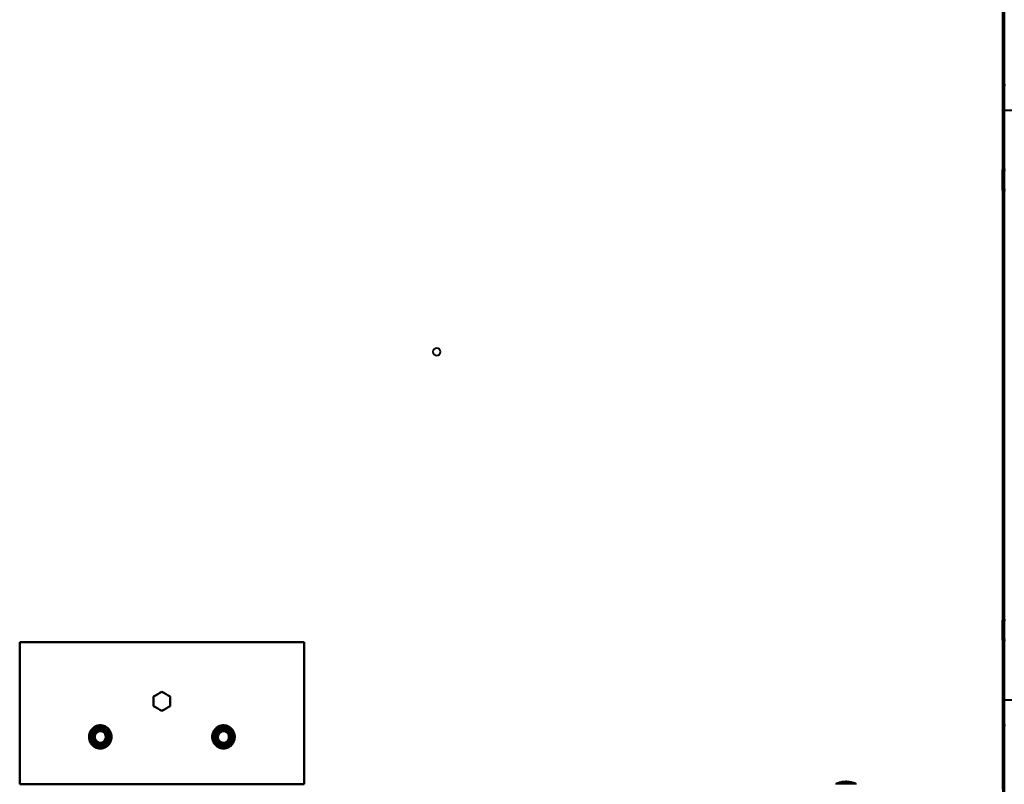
# Model space of a CAD drawing. Header units: millimetres. Extents: x -1352 to 2139, y -120 to 1010.
# Tile 43 of 77: x 82 to 498, y 163 to 486. Entities that reach past the tile are written whole.
import ezdxf

# ---------------------------------------------------------------- set-up
doc = ezdxf.new("R2010")
doc.units = ezdxf.units.MM
doc.layers.add('G-IMPT', color=8, linetype='Continuous', lineweight=40)

# ---------------------------------------------------------------- blocks, each defined once
blk = doc.blocks.new('NEXA 700 CALQUES_dwg-751640-Avant')
at = {"layer": 'G-IMPT'}
for p, q in [((497.53, 129.47), (497.53, 902.27)), ((498.03, 458.37), (497.33, 458.37)), ((497.33, 458.37), (497.33, 323.37)), ((497.33, 323.37), (497.33, 458.37)), ((505.02, 447.75), (497.33, 447.75)), ((497.33, 447.75), (497.33, 323.37)), ((497.33, 199), (497.33, 447.75)), ((497.33, 199), (497.33, 447.75)), ((497.83, 421.62), (496.83, 422.62)), ((497.83, 421.62), (496.83, 422.62)), ((498.03, 422.62), (496.83, 422.62)), ((498.03, 422.62), (496.83, 422.62)), ((496.83, 422.62), (496.83, 414.69)), ((496.83, 422.62), (496.83, 414.69)), ((496.83, 414.69), (496.83, 422.62)), ((496.83, 414.69), (496.83, 422.62)), ((496.83, 422.05), (496.83, 414.12)), ((496.83, 422.05), (496.83, 414.12)), ((496.83, 414.12), (496.83, 422.05)), ((496.83, 414.12), (496.83, 422.05)), ((496.83, 414.12), (497.83, 415.12)), ((496.83, 414.12), (497.83, 415.12)), ((496.83, 414.12), (498.03, 414.12)), ((496.83, 414.12), (498.03, 414.12)), ((497.33, 323.37), (497.33, 199)), ((497.33, 323.37), (497.33, 199)), ((497.33, 323.37), (497.33, 188.37)), ((497.33, 188.37), (497.33, 323.37)), ((497.53, 259.87), (497.53, 261.97)), ((497.53, 261.97), (497.53, 259.87)), ((497.53, 261.47), (497.03, 261.47)), ((497.03, 258.27), (497.03, 261.47)), ((497.03, 258.27), (497.03, 261.47)), ((497.03, 261.47), (497.03, 259.87)), ((497.03, 259.87), (497.03, 258.27)), ((497.03, 259.87), (497.03, 258.27)), ((497.03, 258.27), (497.53, 258.27)), ((497.53, 259.87), (497.53, 261.47)), ((497.53, 261.47), (497.53, 259.87)), ((497.53, 258.27), (497.53, 259.87)), ((497.53, 257.77), (497.53, 259.87)), ((497.53, 259.87), (497.53, 258.27)), ((497.53, 259.87), (497.53, 257.77)), ((497.83, 231.62), (496.83, 232.62)), ((497.83, 231.62), (496.83, 232.62)), ((498.03, 232.62), (496.83, 232.62)), ((498.03, 232.62), (496.83, 232.62)), ((496.83, 232.62), (496.83, 224.69)), ((496.83, 232.62), (496.83, 224.69)), ((496.83, 224.69), (496.83, 232.62)), ((496.83, 224.69), (496.83, 232.62)), ((496.83, 232.05), (496.83, 224.12)), ((496.83, 232.05), (496.83, 224.12)), ((496.83, 224.12), (496.83, 232.05)), ((496.83, 224.12), (496.83, 232.05)), ((496.83, 224.12), (497.83, 225.12)), ((496.83, 224.12), (497.83, 225.12)), ((496.83, 224.12), (498.03, 224.12)), ((496.83, 224.12), (498.03, 224.12)), ((497.33, 199), (505.02, 199)), ((497.33, 188.37), (498.03, 188.37)), ((426.58, 163.65), (426.58, 163.35)), ((426.58, 163.65), (426.58, 163.35)), ((426.58, 163.65), (430.75, 163.65)), ((426.58, 163.65), (430.75, 163.65)), ((430.75, 163.65), (434.91, 163.65)), ((430.75, 163.65), (434.91, 163.65)), ((434.91, 163.35), (434.91, 163.65)), ((434.91, 163.35), (434.91, 163.65))]:
    blk.add_line(p, q, dxfattribs=at)
at = {"layer": 'G-IMPT', "flags": 128}
for points in [[(496.93, 161.37), (496.93, 346.6), (496.93, 531.82), (496.93, 717.05), (496.93, 902.27)], [(496.93, 902.27), (496.93, 717.05), (496.93, 531.82), (496.93, 346.6), (496.93, 161.37)], [(497.03, 129.37), (497.03, 322.62), (497.03, 515.87), (497.03, 709.12), (497.03, 902.37)], [(497.03, 902.37), (497.03, 709.12), (497.03, 515.87), (497.03, 322.62), (497.03, 129.37)], [(497.03, 902.27), (497.03, 709.07), (497.03, 515.87), (497.03, 322.67), (497.03, 129.47)], [(497.03, 129.47), (497.03, 322.67), (497.03, 515.87), (497.03, 709.07), (497.03, 902.27)], [(497.43, 902.77), (497.43, 709.32), (497.43, 515.87), (497.43, 322.42), (497.43, 128.97)], [(497.43, 128.97), (497.43, 322.42), (497.43, 515.87), (497.43, 709.32), (497.43, 902.77)], [(497.43, 128.97), (497.43, 322.42), (497.43, 515.87), (497.43, 709.32), (497.43, 902.77)], [(497.53, 902.77), (497.53, 709.32), (497.53, 515.87), (497.53, 322.42), (497.53, 128.97)], [(497.53, 129.47), (497.53, 322.67), (497.53, 515.87), (497.53, 709.07), (497.53, 902.27)], [(497.53, 902.27), (497.53, 709.07), (497.53, 515.87), (497.53, 322.67), (497.53, 129.47)], [(497.53, 129.47), (497.53, 322.67), (497.53, 515.87), (497.53, 709.07), (497.53, 902.27)], [(497.53, 902.27), (497.53, 709.07), (497.53, 515.87), (497.53, 322.67), (497.53, 129.47)], [(497.53, 129.47), (497.53, 322.67), (497.53, 515.87), (497.53, 709.07), (497.53, 902.27)], [(497.53, 902.27), (497.53, 709.07), (497.53, 515.87), (497.53, 322.67), (497.53, 129.47)], [(202.03, 223.37), (172.03, 223.37), (142.03, 223.37), (112.03, 223.37), (82.03, 223.37)], [(82.03, 223.37), (82.03, 208.37), (82.03, 193.37), (82.03, 178.37), (82.03, 163.37)], [(82.03, 223.37), (112.03, 223.37), (142.03, 223.37), (172.03, 223.37), (202.03, 223.37)], [(202.03, 223.37), (172.03, 223.37), (142.03, 223.37), (112.03, 223.37), (82.03, 223.37)], [(82.03, 163.37), (82.03, 178.37), (82.03, 193.37), (82.03, 208.37), (82.03, 223.37)], [(82.03, 223.37), (82.03, 208.37), (82.03, 193.37), (82.03, 178.37), (82.03, 163.37)], [(82.03, 163.37), (82.03, 178.37), (82.03, 193.37), (82.03, 208.37), (82.03, 223.37)], [(82.03, 223.37), (112.03, 223.37), (142.03, 223.37), (172.03, 223.37), (202.03, 223.37)], [(202.03, 163.37), (202.03, 178.37), (202.03, 193.37), (202.03, 208.37), (202.03, 223.37)], [(202.03, 223.37), (202.03, 208.37), (202.03, 193.37), (202.03, 178.37), (202.03, 163.37)], [(202.03, 163.37), (202.03, 178.37), (202.03, 193.37), (202.03, 208.37), (202.03, 223.37)], [(202.03, 223.37), (202.03, 208.37), (202.03, 193.37), (202.03, 178.37), (202.03, 163.37)], [(142.03, 202.41), (141.16, 201.91), (140.28, 201.4), (139.41, 200.9), (138.53, 200.39)], [(142.03, 202.41), (141.16, 201.91), (140.28, 201.4), (139.41, 200.9), (138.53, 200.39)], [(138.53, 200.39), (139.41, 200.9), (140.28, 201.4), (141.16, 201.91), (142.03, 202.41)], [(138.53, 200.39), (139.41, 200.9), (140.28, 201.4), (141.16, 201.91), (142.03, 202.41)], [(138.53, 200.39), (138.53, 199.38), (138.53, 198.37), (138.53, 197.36), (138.53, 196.35)], [(138.53, 200.39), (138.53, 199.38), (138.53, 198.37), (138.53, 197.36), (138.53, 196.35)], [(138.53, 196.35), (138.53, 197.36), (138.53, 198.37), (138.53, 199.38), (138.53, 200.39)], [(138.53, 196.35), (138.53, 197.36), (138.53, 198.37), (138.53, 199.38), (138.53, 200.39)], [(145.53, 200.39), (144.66, 200.9), (143.78, 201.4), (142.91, 201.91), (142.03, 202.41)], [(145.53, 200.39), (144.66, 200.9), (143.78, 201.4), (142.91, 201.91), (142.03, 202.41)], [(142.03, 202.41), (142.91, 201.91), (143.78, 201.4), (144.66, 200.9), (145.53, 200.39)], [(142.03, 202.41), (142.91, 201.91), (143.78, 201.4), (144.66, 200.9), (145.53, 200.39)], [(145.53, 196.35), (145.53, 197.36), (145.53, 198.37), (145.53, 199.38), (145.53, 200.39)], [(145.53, 196.35), (145.53, 197.36), (145.53, 198.37), (145.53, 199.38), (145.53, 200.39)], [(145.53, 200.39), (145.53, 199.38), (145.53, 198.37), (145.53, 197.36), (145.53, 196.35)], [(145.53, 200.39), (145.53, 199.38), (145.53, 198.37), (145.53, 197.36), (145.53, 196.35)], [(138.53, 196.35), (139.41, 195.85), (140.28, 195.34), (141.16, 194.84), (142.03, 194.33)], [(138.53, 196.35), (139.41, 195.85), (140.28, 195.34), (141.16, 194.84), (142.03, 194.33)], [(142.03, 194.33), (141.16, 194.84), (140.28, 195.34), (139.41, 195.85), (138.53, 196.35)], [(142.03, 194.33), (141.16, 194.84), (140.28, 195.34), (139.41, 195.85), (138.53, 196.35)], [(142.03, 194.33), (142.91, 194.84), (143.78, 195.34), (144.66, 195.85), (145.53, 196.35)], [(142.03, 194.33), (142.91, 194.84), (143.78, 195.34), (144.66, 195.85), (145.53, 196.35)], [(145.53, 196.35), (144.66, 195.85), (143.78, 195.34), (142.91, 194.84), (142.03, 194.33)], [(145.53, 196.35), (144.66, 195.85), (143.78, 195.34), (142.91, 194.84), (142.03, 194.33)], [(120.27, 180.93), (120.36, 181.1), (120.45, 181.27), (120.53, 181.45), (120.6, 181.63), (120.67, 181.82), (120.73, 182), (120.78, 182.19), (120.82, 182.38), (120.86, 182.58), (120.88, 182.77), (120.9, 182.96), (120.92, 183.16), (120.92, 183.35), (120.92, 183.55), (120.91, 183.75), (120.89, 183.94), (120.86, 184.13), (120.83, 184.33), (120.78, 184.52), (120.74, 184.71), (120.68, 184.89), (120.61, 185.08), (120.54, 185.26), (120.46, 185.44), (120.38, 185.61), (120.28, 185.79), (120.18, 185.96), (120.08, 186.12), (119.96, 186.28), (119.84, 186.43), (119.72, 186.58), (119.59, 186.73), (119.45, 186.87), (119.31, 187), (119.16, 187.13), (119.01, 187.25), (118.85, 187.37), (118.69, 187.48), (118.52, 187.58), (118.35, 187.68), (118.18, 187.77), (118, 187.85), (117.82, 187.92), (117.64, 187.99), (117.45, 188.05), (117.26, 188.11), (117.07, 188.15), (116.88, 188.19), (116.69, 188.22), (116.49, 188.24), (116.3, 188.26), (116.1, 188.26), (115.91, 188.26), (115.71, 188.25), (115.51, 188.24), (115.32, 188.21), (115.13, 188.18), (114.94, 188.14), (114.75, 188.09), (114.56, 188.04), (114.37, 187.97), (114.19, 187.9), (114.01, 187.83), (113.83, 187.74), (113.66, 187.65), (113.49, 187.55), (113.33, 187.45), (113.17, 187.34), (113.01, 187.22), (112.86, 187.09), (112.71, 186.97), (112.57, 186.83), (112.44, 186.69), (112.31, 186.54), (112.18, 186.39), (112.06, 186.23), (111.95, 186.07), (111.85, 185.91), (111.8, 185.82)], [(116.03, 187.41), (115.16, 186.91), (114.28, 186.4), (113.41, 185.9), (112.53, 185.39)], [(112.53, 185.39), (113.41, 185.9), (114.28, 186.4), (115.16, 186.91), (116.03, 187.41)], [(116.03, 187.41), (115.16, 186.91), (114.28, 186.4), (113.41, 185.9), (112.53, 185.39)], [(116.03, 187.41), (115.16, 186.91), (114.28, 186.4), (113.41, 185.9), (112.53, 185.39)], [(112.53, 185.39), (113.41, 185.9), (114.28, 186.4), (115.16, 186.91), (116.03, 187.41)], [(112.53, 185.39), (113.41, 185.9), (114.28, 186.4), (115.16, 186.91), (116.03, 187.41)], [(119.53, 185.39), (118.66, 185.9), (117.78, 186.4), (116.91, 186.91), (116.03, 187.41)], [(116.03, 187.41), (116.03, 187.08), (116.03, 186.75), (116.03, 186.41), (116.03, 186.08)], [(116.03, 186.08), (116.03, 186.41), (116.03, 186.75), (116.03, 187.08), (116.03, 187.41)], [(116.03, 187.41), (116.91, 186.91), (117.78, 186.4), (118.66, 185.9), (119.53, 185.39)], [(119.53, 185.39), (118.66, 185.9), (117.78, 186.4), (116.91, 186.91), (116.03, 187.41)], [(119.53, 185.39), (118.66, 185.9), (117.78, 186.4), (116.91, 186.91), (116.03, 187.41)], [(116.03, 187.41), (116.91, 186.91), (117.78, 186.4), (118.66, 185.9), (119.53, 185.39)], [(116.03, 187.41), (116.91, 186.91), (117.78, 186.4), (118.66, 185.9), (119.53, 185.39)], [(172.27, 180.93), (172.36, 181.1), (172.45, 181.27), (172.53, 181.45), (172.6, 181.63), (172.67, 181.82), (172.73, 182), (172.78, 182.19), (172.82, 182.38), (172.86, 182.58), (172.88, 182.77), (172.9, 182.96), (172.92, 183.16), (172.92, 183.35), (172.92, 183.55), (172.91, 183.75), (172.89, 183.94), (172.86, 184.13), (172.83, 184.33), (172.78, 184.52), (172.74, 184.71), (172.68, 184.89), (172.61, 185.08), (172.54, 185.26), (172.46, 185.44), (172.38, 185.61), (172.28, 185.79), (172.18, 185.96), (172.08, 186.12), (171.96, 186.28), (171.84, 186.43), (171.72, 186.58), (171.59, 186.73), (171.45, 186.87), (171.31, 187), (171.16, 187.13), (171.01, 187.25), (170.85, 187.37), (170.69, 187.48), (170.52, 187.58), (170.35, 187.68), (170.18, 187.77), (170, 187.85), (169.82, 187.92), (169.64, 187.99), (169.45, 188.05), (169.26, 188.11), (169.07, 188.15), (168.88, 188.19), (168.69, 188.22), (168.49, 188.24), (168.3, 188.26), (168.1, 188.26), (167.91, 188.26), (167.71, 188.25), (167.51, 188.24), (167.32, 188.21), (167.13, 188.18), (166.94, 188.14), (166.75, 188.09), (166.56, 188.04), (166.37, 187.97), (166.19, 187.9), (166.01, 187.83), (165.83, 187.74), (165.66, 187.65), (165.49, 187.55), (165.33, 187.45), (165.17, 187.34), (165.01, 187.22), (164.86, 187.09), (164.71, 186.97), (164.57, 186.83), (164.44, 186.69), (164.31, 186.54), (164.18, 186.39), (164.06, 186.23), (163.95, 186.07), (163.85, 185.91), (163.8, 185.82)], [(168.03, 187.41), (167.16, 186.91), (166.28, 186.4), (165.41, 185.9), (164.53, 185.39)], [(164.53, 185.39), (165.41, 185.9), (166.28, 186.4), (167.16, 186.91), (168.03, 187.41)], [(168.03, 187.41), (167.16, 186.91), (166.28, 186.4), (165.41, 185.9), (164.53, 185.39)], [(168.03, 187.41), (167.16, 186.91), (166.28, 186.4), (165.41, 185.9), (164.53, 185.39)], [(164.53, 185.39), (165.41, 185.9), (166.28, 186.4), (167.16, 186.91), (168.03, 187.41)], [(164.53, 185.39), (165.41, 185.9), (166.28, 186.4), (167.16, 186.91), (168.03, 187.41)], [(171.53, 185.39), (170.66, 185.9), (169.78, 186.4), (168.91, 186.91), (168.03, 187.41)], [(168.03, 187.41), (168.03, 187.08), (168.03, 186.75), (168.03, 186.41), (168.03, 186.08)], [(168.03, 186.08), (168.03, 186.41), (168.03, 186.75), (168.03, 187.08), (168.03, 187.41)], [(168.03, 187.41), (168.91, 186.91), (169.78, 186.4), (170.66, 185.9), (171.53, 185.39)], [(171.53, 185.39), (170.66, 185.9), (169.78, 186.4), (168.91, 186.91), (168.03, 187.41)], [(171.53, 185.39), (170.66, 185.9), (169.78, 186.4), (168.91, 186.91), (168.03, 187.41)], [(168.03, 187.41), (168.91, 186.91), (169.78, 186.4), (170.66, 185.9), (171.53, 185.39)], [(168.03, 187.41), (168.91, 186.91), (169.78, 186.4), (170.66, 185.9), (171.53, 185.39)], [(111.8, 185.82), (111.7, 185.65), (111.61, 185.47), (111.53, 185.29), (111.46, 185.11), (111.39, 184.93), (111.34, 184.74), (111.28, 184.55), (111.24, 184.36), (111.21, 184.17), (111.18, 183.98), (111.16, 183.78), (111.14, 183.59), (111.14, 183.39), (111.14, 183.19), (111.15, 183), (111.17, 182.8), (111.2, 182.61), (111.23, 182.42), (111.28, 182.23), (111.33, 182.04), (111.38, 181.85), (111.45, 181.67), (111.52, 181.48), (111.6, 181.31), (111.68, 181.13), (111.78, 180.96), (111.88, 180.79), (111.98, 180.63), (112.1, 180.47), (112.22, 180.31), (112.34, 180.16), (112.47, 180.02), (112.61, 179.88), (112.75, 179.74), (112.9, 179.61), (113.05, 179.49), (113.21, 179.38), (113.37, 179.27), (113.54, 179.16), (113.71, 179.07), (113.88, 178.98), (114.06, 178.9), (114.24, 178.82), (114.43, 178.75), (114.61, 178.69), (114.8, 178.64), (114.99, 178.59), (115.18, 178.56), (115.38, 178.53), (115.57, 178.5), (115.76, 178.49), (115.96, 178.48), (116.16, 178.48), (116.35, 178.49), (116.55, 178.51), (116.74, 178.53), (116.93, 178.57), (117.12, 178.61), (117.31, 178.65), (117.5, 178.71), (117.69, 178.77), (117.87, 178.84), (118.05, 178.92), (118.23, 179), (118.4, 179.09), (118.57, 179.19), (118.73, 179.3), (118.89, 179.41), (119.05, 179.53), (119.2, 179.65), (119.35, 179.78), (119.49, 179.91), (119.62, 180.06), (119.75, 180.2), (119.88, 180.35), (120, 180.51), (120.11, 180.67), (120.21, 180.84), (120.27, 180.93)], [(112.53, 185.39), (112.82, 185.23), (113.11, 185.06), (113.4, 184.89), (113.68, 184.73)], [(113.68, 184.73), (113.4, 184.89), (113.11, 185.06), (112.82, 185.23), (112.53, 185.39)], [(112.53, 185.39), (112.53, 184.38), (112.53, 183.37), (112.53, 182.36), (112.53, 181.35)], [(112.53, 181.35), (112.53, 182.36), (112.53, 183.37), (112.53, 184.38), (112.53, 185.39)], [(112.53, 185.39), (112.53, 184.38), (112.53, 183.37), (112.53, 182.36), (112.53, 181.35)], [(112.53, 185.39), (112.53, 184.38), (112.53, 183.37), (112.53, 182.36), (112.53, 181.35)], [(112.53, 181.35), (112.53, 182.36), (112.53, 183.37), (112.53, 184.38), (112.53, 185.39)], [(112.53, 181.35), (112.53, 182.36), (112.53, 183.37), (112.53, 184.38), (112.53, 185.39)], [(119.53, 185.39), (119.24, 185.23), (118.95, 185.06), (118.66, 184.89), (118.38, 184.73)], [(118.38, 184.73), (118.66, 184.89), (118.95, 185.06), (119.24, 185.23), (119.53, 185.39)], [(119.53, 181.35), (119.53, 182.36), (119.53, 183.37), (119.53, 184.38), (119.53, 185.39)], [(119.53, 185.39), (119.53, 184.38), (119.53, 183.37), (119.53, 182.36), (119.53, 181.35)], [(119.53, 181.35), (119.53, 182.36), (119.53, 183.37), (119.53, 184.38), (119.53, 185.39)], [(119.53, 181.35), (119.53, 182.36), (119.53, 183.37), (119.53, 184.38), (119.53, 185.39)], [(119.53, 185.39), (119.53, 184.38), (119.53, 183.37), (119.53, 182.36), (119.53, 181.35)], [(119.53, 185.39), (119.53, 184.38), (119.53, 183.37), (119.53, 182.36), (119.53, 181.35)], [(163.8, 185.82), (163.7, 185.65), (163.61, 185.47), (163.53, 185.29), (163.46, 185.11), (163.39, 184.93), (163.34, 184.74), (163.28, 184.55), (163.24, 184.36), (163.21, 184.17), (163.18, 183.98), (163.16, 183.78), (163.14, 183.59), (163.14, 183.39), (163.14, 183.19), (163.15, 183), (163.17, 182.8), (163.2, 182.61), (163.23, 182.42), (163.28, 182.23), (163.33, 182.04), (163.38, 181.85), (163.45, 181.67), (163.52, 181.48), (163.6, 181.31), (163.68, 181.13), (163.78, 180.96), (163.88, 180.79), (163.98, 180.63), (164.1, 180.47), (164.22, 180.31), (164.34, 180.16), (164.47, 180.02), (164.61, 179.88), (164.75, 179.74), (164.9, 179.61), (165.05, 179.49), (165.21, 179.38), (165.37, 179.27), (165.54, 179.16), (165.71, 179.07), (165.88, 178.98), (166.06, 178.9), (166.24, 178.82), (166.43, 178.75), (166.61, 178.69), (166.8, 178.64), (166.99, 178.59), (167.18, 178.56), (167.38, 178.53), (167.57, 178.5), (167.76, 178.49), (167.96, 178.48), (168.16, 178.48), (168.35, 178.49), (168.55, 178.51), (168.74, 178.53), (168.93, 178.57), (169.12, 178.61), (169.31, 178.65), (169.5, 178.71), (169.69, 178.77), (169.87, 178.84), (170.05, 178.92), (170.23, 179), (170.4, 179.09), (170.57, 179.19), (170.73, 179.3), (170.89, 179.41), (171.05, 179.53), (171.2, 179.65), (171.35, 179.78), (171.49, 179.91), (171.62, 180.06), (171.75, 180.2), (171.88, 180.35), (172, 180.51), (172.11, 180.67), (172.21, 180.84), (172.27, 180.93)], [(164.53, 185.39), (164.82, 185.23), (165.11, 185.06), (165.4, 184.89), (165.68, 184.73)], [(165.68, 184.73), (165.4, 184.89), (165.11, 185.06), (164.82, 185.23), (164.53, 185.39)], [(164.53, 185.39), (164.53, 184.38), (164.53, 183.37), (164.53, 182.36), (164.53, 181.35)], [(164.53, 181.35), (164.53, 182.36), (164.53, 183.37), (164.53, 184.38), (164.53, 185.39)], [(164.53, 185.39), (164.53, 184.38), (164.53, 183.37), (164.53, 182.36), (164.53, 181.35)], [(164.53, 185.39), (164.53, 184.38), (164.53, 183.37), (164.53, 182.36), (164.53, 181.35)], [(164.53, 181.35), (164.53, 182.36), (164.53, 183.37), (164.53, 184.38), (164.53, 185.39)], [(164.53, 181.35), (164.53, 182.36), (164.53, 183.37), (164.53, 184.38), (164.53, 185.39)], [(171.53, 185.39), (171.24, 185.23), (170.95, 185.06), (170.66, 184.89), (170.38, 184.73)], [(170.38, 184.73), (170.66, 184.89), (170.95, 185.06), (171.24, 185.23), (171.53, 185.39)], [(171.53, 181.35), (171.53, 182.36), (171.53, 183.37), (171.53, 184.38), (171.53, 185.39)], [(171.53, 185.39), (171.53, 184.38), (171.53, 183.37), (171.53, 182.36), (171.53, 181.35)], [(171.53, 181.35), (171.53, 182.36), (171.53, 183.37), (171.53, 184.38), (171.53, 185.39)], [(171.53, 181.35), (171.53, 182.36), (171.53, 183.37), (171.53, 184.38), (171.53, 185.39)], [(171.53, 185.39), (171.53, 184.38), (171.53, 183.37), (171.53, 182.36), (171.53, 181.35)], [(171.53, 185.39), (171.53, 184.38), (171.53, 183.37), (171.53, 182.36), (171.53, 181.35)], [(112.53, 181.35), (112.82, 181.52), (113.11, 181.68), (113.4, 181.85), (113.68, 182.02)], [(113.68, 182.02), (113.4, 181.85), (113.11, 181.68), (112.82, 181.52), (112.53, 181.35)], [(112.53, 181.35), (113.41, 180.85), (114.28, 180.34), (115.16, 179.84), (116.03, 179.33)], [(116.03, 179.33), (115.16, 179.84), (114.28, 180.34), (113.41, 180.85), (112.53, 181.35)], [(112.53, 181.35), (113.41, 180.85), (114.28, 180.34), (115.16, 179.84), (116.03, 179.33)], [(112.53, 181.35), (113.41, 180.85), (114.28, 180.34), (115.16, 179.84), (116.03, 179.33)], [(116.03, 179.33), (115.16, 179.84), (114.28, 180.34), (113.41, 180.85), (112.53, 181.35)], [(116.03, 179.33), (115.16, 179.84), (114.28, 180.34), (113.41, 180.85), (112.53, 181.35)], [(116.03, 179.33), (116.91, 179.84), (117.78, 180.34), (118.66, 180.85), (119.53, 181.35)], [(119.53, 181.35), (118.66, 180.85), (117.78, 180.34), (116.91, 179.84), (116.03, 179.33)], [(116.03, 179.33), (116.91, 179.84), (117.78, 180.34), (118.66, 180.85), (119.53, 181.35)], [(116.03, 179.33), (116.91, 179.84), (117.78, 180.34), (118.66, 180.85), (119.53, 181.35)], [(119.53, 181.35), (118.66, 180.85), (117.78, 180.34), (116.91, 179.84), (116.03, 179.33)], [(119.53, 181.35), (118.66, 180.85), (117.78, 180.34), (116.91, 179.84), (116.03, 179.33)], [(116.03, 180.66), (116.03, 180.33), (116.03, 180), (116.03, 179.66), (116.03, 179.33)], [(116.03, 179.33), (116.03, 179.66), (116.03, 180), (116.03, 180.33), (116.03, 180.66)], [(119.53, 181.35), (119.24, 181.52), (118.95, 181.68), (118.66, 181.85), (118.38, 182.02)], [(118.38, 182.02), (118.66, 181.85), (118.95, 181.68), (119.24, 181.52), (119.53, 181.35)], [(164.53, 181.35), (164.82, 181.52), (165.11, 181.68), (165.4, 181.85), (165.68, 182.02)], [(165.68, 182.02), (165.4, 181.85), (165.11, 181.68), (164.82, 181.52), (164.53, 181.35)], [(164.53, 181.35), (165.41, 180.85), (166.28, 180.34), (167.16, 179.84), (168.03, 179.33)], [(168.03, 179.33), (167.16, 179.84), (166.28, 180.34), (165.41, 180.85), (164.53, 181.35)], [(164.53, 181.35), (165.41, 180.85), (166.28, 180.34), (167.16, 179.84), (168.03, 179.33)], [(164.53, 181.35), (165.41, 180.85), (166.28, 180.34), (167.16, 179.84), (168.03, 179.33)], [(168.03, 179.33), (167.16, 179.84), (166.28, 180.34), (165.41, 180.85), (164.53, 181.35)], [(168.03, 179.33), (167.16, 179.84), (166.28, 180.34), (165.41, 180.85), (164.53, 181.35)], [(168.03, 179.33), (168.91, 179.84), (169.78, 180.34), (170.66, 180.85), (171.53, 181.35)], [(171.53, 181.35), (170.66, 180.85), (169.78, 180.34), (168.91, 179.84), (168.03, 179.33)], [(168.03, 179.33), (168.91, 179.84), (169.78, 180.34), (170.66, 180.85), (171.53, 181.35)], [(168.03, 179.33), (168.91, 179.84), (169.78, 180.34), (170.66, 180.85), (171.53, 181.35)], [(171.53, 181.35), (170.66, 180.85), (169.78, 180.34), (168.91, 179.84), (168.03, 179.33)], [(171.53, 181.35), (170.66, 180.85), (169.78, 180.34), (168.91, 179.84), (168.03, 179.33)], [(168.03, 180.66), (168.03, 180.33), (168.03, 180), (168.03, 179.66), (168.03, 179.33)], [(168.03, 179.33), (168.03, 179.66), (168.03, 180), (168.03, 180.33), (168.03, 180.66)], [(171.53, 181.35), (171.24, 181.52), (170.95, 181.68), (170.66, 181.85), (170.38, 182.02)], [(170.38, 182.02), (170.66, 181.85), (170.95, 181.68), (171.24, 181.52), (171.53, 181.35)], [(82.03, 163.37), (112.03, 163.37), (142.03, 163.37), (172.03, 163.37), (202.03, 163.37)], [(202.03, 163.37), (172.03, 163.37), (142.03, 163.37), (112.03, 163.37), (82.03, 163.37)], [(82.03, 163.37), (112.03, 163.37), (142.03, 163.37), (172.03, 163.37), (202.03, 163.37)], [(202.03, 163.37), (172.03, 163.37), (142.03, 163.37), (112.03, 163.37), (82.03, 163.37)], [(426.59, 163.66), (426.94, 163.82), (427.28, 163.96), (427.64, 164.09), (428, 164.21), (428.36, 164.31), (428.73, 164.4), (429.1, 164.48), (429.47, 164.54), (429.84, 164.58), (430.22, 164.61), (430.6, 164.62), (430.97, 164.62), (431.35, 164.6), (431.72, 164.57), (432.1, 164.52), (432.47, 164.46), (432.84, 164.39), (433.21, 164.3), (433.57, 164.19), (433.93, 164.07), (434.28, 163.94), (434.62, 163.79), (434.9, 163.66)], [(426.59, 163.66), (426.94, 163.82), (427.28, 163.96), (427.64, 164.09), (428, 164.21), (428.36, 164.31), (428.73, 164.4), (429.1, 164.48), (429.47, 164.54), (429.84, 164.58), (430.22, 164.61), (430.6, 164.62), (430.97, 164.62), (431.35, 164.6), (431.72, 164.57), (432.1, 164.52), (432.47, 164.46), (432.84, 164.39), (433.21, 164.3), (433.57, 164.19), (433.93, 164.07), (434.28, 163.94), (434.62, 163.79), (434.9, 163.66)]]:
    blk.add_lwpolyline(points, dxfattribs=at)
at = {"layer": 'G-IMPT'}
for centre, radius, start, end in [((258.03, 345.85), 1.6, 90, 270), ((258.03, 345.85), 1.6, 90, 270), ((258.03, 345.85), 1.6, 90, 270), ((258.03, 345.85), 1.6, 0, 180), ((258.03, 345.85), 1.6, 180, 0), ((258.03, 345.85), 1.6, 270, 90), ((258.03, 345.85), 1.6, 270, 90), ((258.03, 345.85), 1.6, 0, 90), ((258.03, 345.85), 1.6, 270, 0), ((116.03, 183.37), 4.25, 330, 150), ((116.03, 183.37), 4.25, 330, 150), ((116.03, 183.37), 4.25, 330, 150), ((116.03, 183.37), 4.25, 330, 150), ((116.03, 183.37), 4.1, 60, 150), ((116.03, 183.37), 4.1, 60, 150), ((168.03, 183.37), 4.25, 330, 150), ((168.03, 183.37), 4.25, 330, 150), ((168.03, 183.37), 4.25, 330, 150), ((168.03, 183.37), 4.25, 330, 150), ((168.03, 183.37), 4.1, 60, 150), ((168.03, 183.37), 4.1, 60, 150), ((116.03, 183.37), 4.25, 150, 330), ((116.03, 183.37), 4.25, 150, 330), ((116.03, 183.37), 4.25, 150, 330), ((116.03, 183.37), 4.25, 150, 330), ((116.03, 183.37), 4.1, 150, 330), ((116.03, 183.37), 4.1, 150, 330), ((116.03, 183.37), 3.25, 60, 240), ((116.03, 183.37), 3.25, 150, 330), ((116.03, 183.37), 3.25, 150, 330), ((116.03, 183.37), 3.25, 150, 330), ((116.03, 183.37), 3, 60, 240), ((116.03, 183.37), 3, 60, 240), ((116.03, 183.37), 3, 60, 240), ((116.03, 183.37), 3, 150, 330), ((116.03, 183.37), 3.25, 60, 150), ((116.03, 183.37), 3.25, 330, 150), ((116.03, 183.37), 3.25, 330, 150), ((116.03, 183.37), 3, 330, 150), ((116.03, 183.37), 2.55, 150, 330), ((116.03, 183.37), 2.55, 150, 330), ((116.03, 183.37), 2.55, 150, 330), ((116.03, 183.37), 2.55, 150, 330), ((116.03, 183.37), 2.33, 5.716, 185.716), ((116.03, 183.37), 2.33, 5.716, 185.716), ((116.03, 183.37), 2.33, 5.716, 185.716), ((116.03, 183.37), 2.33, 5.716, 185.716), ((116.03, 183.37), 2.33, 185.716, 5.716), ((116.03, 183.37), 2.33, 185.716, 5.716), ((116.03, 183.37), 2.33, 185.716, 5.716), ((116.03, 183.37), 2.33, 185.716, 5.716), ((116.03, 183.37), 2.55, 330, 150), ((116.03, 183.37), 2.55, 330, 150), ((116.03, 183.37), 2.55, 330, 150), ((116.03, 183.37), 2.55, 330, 150), ((116.03, 183.37), 3.25, 240, 60), ((116.03, 183.37), 3, 240, 60), ((116.03, 183.37), 3, 240, 60), ((116.03, 183.37), 3, 330, 60), ((116.03, 183.37), 3.25, 330, 60), ((116.03, 183.37), 4.1, 330, 60), ((116.03, 183.37), 4.1, 330, 60), ((168.03, 183.37), 4.25, 150, 330), ((168.03, 183.37), 4.25, 150, 330), ((168.03, 183.37), 4.25, 150, 330), ((168.03, 183.37), 4.25, 150, 330), ((168.03, 183.37), 4.1, 150, 330), ((168.03, 183.37), 4.1, 150, 330), ((168.03, 183.37), 3.25, 60, 240), ((168.03, 183.37), 3.25, 150, 330), ((168.03, 183.37), 3.25, 150, 330), ((168.03, 183.37), 3.25, 150, 330), ((168.03, 183.37), 3, 60, 240), ((168.03, 183.37), 3, 60, 240), ((168.03, 183.37), 3, 60, 240), ((168.03, 183.37), 3, 150, 330), ((168.03, 183.37), 3.25, 60, 150), ((168.03, 183.37), 3.25, 330, 150), ((168.03, 183.37), 3.25, 330, 150), ((168.03, 183.37), 3, 330, 150), ((168.03, 183.37), 2.55, 150, 330), ((168.03, 183.37), 2.55, 150, 330), ((168.03, 183.37), 2.55, 150, 330), ((168.03, 183.37), 2.55, 150, 330), ((168.03, 183.37), 2.33, 5.716, 185.716), ((168.03, 183.37), 2.33, 5.716, 185.716), ((168.03, 183.37), 2.33, 5.716, 185.716), ((168.03, 183.37), 2.33, 5.716, 185.716), ((168.03, 183.37), 2.33, 185.716, 5.716), ((168.03, 183.37), 2.33, 185.716, 5.716), ((168.03, 183.37), 2.33, 185.716, 5.716), ((168.03, 183.37), 2.33, 185.716, 5.716), ((168.03, 183.37), 2.55, 330, 150), ((168.03, 183.37), 2.55, 330, 150), ((168.03, 183.37), 2.55, 330, 150), ((168.03, 183.37), 2.55, 330, 150), ((168.03, 183.37), 3.25, 240, 60), ((168.03, 183.37), 3, 240, 60), ((168.03, 183.37), 3, 240, 60), ((168.03, 183.37), 3, 330, 60), ((168.03, 183.37), 3.25, 330, 60), ((168.03, 183.37), 4.1, 330, 60), ((168.03, 183.37), 4.1, 330, 60), ((116.03, 183.37), 3, 240, 330), ((168.03, 183.37), 3, 240, 330)]:
    blk.add_arc(centre, radius, start, end, dxfattribs=at)
for points in [[(113.68, 184.73), (113.49, 184.29), (113.3, 183.37), (113.49, 182.45), (113.68, 182.02)], [(113.68, 182.02), (113.49, 182.44), (113.3, 183.37), (113.49, 184.3), (113.68, 184.73)], [(116.03, 186.08), (115.56, 186.03), (114.66, 185.74), (113.96, 185.11), (113.68, 184.73)], [(113.68, 184.73), (113.96, 185.11), (114.66, 185.74), (115.57, 186.04), (116.03, 186.08)], [(118.38, 184.73), (118.1, 185.11), (117.4, 185.74), (116.5, 186.03), (116.03, 186.08)], [(116.03, 186.08), (116.49, 186.03), (117.4, 185.74), (118.1, 185.11), (118.38, 184.73)], [(118.38, 182.02), (118.57, 182.45), (118.76, 183.37), (118.57, 184.29), (118.38, 184.73)], [(118.38, 184.73), (118.57, 184.3), (118.76, 183.37), (118.57, 182.44), (118.38, 182.02)], [(165.68, 184.73), (165.49, 184.29), (165.3, 183.37), (165.49, 182.45), (165.68, 182.02)], [(165.68, 182.02), (165.49, 182.44), (165.3, 183.37), (165.49, 184.3), (165.68, 184.73)], [(168.03, 186.08), (167.56, 186.03), (166.66, 185.74), (165.96, 185.11), (165.68, 184.73)], [(165.68, 184.73), (165.96, 185.11), (166.66, 185.74), (167.57, 186.04), (168.03, 186.08)], [(170.38, 184.73), (170.1, 185.11), (169.4, 185.74), (168.5, 186.03), (168.03, 186.08)], [(168.03, 186.08), (168.49, 186.03), (169.4, 185.74), (170.1, 185.11), (170.38, 184.73)], [(170.38, 182.02), (170.57, 182.45), (170.76, 183.37), (170.57, 184.29), (170.38, 184.73)], [(170.38, 184.73), (170.57, 184.3), (170.76, 183.37), (170.57, 182.44), (170.38, 182.02)], [(113.68, 182.02), (113.96, 181.63), (114.66, 181.01), (115.56, 180.71), (116.03, 180.66)], [(116.03, 180.66), (115.57, 180.71), (114.66, 181.01), (113.96, 181.64), (113.68, 182.02)], [(116.03, 180.66), (116.5, 180.71), (117.4, 181.01), (118.1, 181.63), (118.38, 182.02)], [(118.38, 182.02), (118.1, 181.64), (117.4, 181.01), (116.49, 180.71), (116.03, 180.66)], [(165.68, 182.02), (165.96, 181.63), (166.66, 181.01), (167.56, 180.71), (168.03, 180.66)], [(168.03, 180.66), (167.57, 180.71), (166.66, 181.01), (165.96, 181.64), (165.68, 182.02)], [(168.03, 180.66), (168.5, 180.71), (169.4, 181.01), (170.1, 181.63), (170.38, 182.02)], [(170.38, 182.02), (170.1, 181.64), (169.4, 181.01), (168.49, 180.71), (168.03, 180.66)]]:
    blk.add_open_spline(points, degree=3, dxfattribs=at)
for points in [[(430.75, 163.65), (430.43, 163.66), (429.82, 163.66), (429.03, 163.66), (428.46, 163.65), (428.12, 163.65), (427.93, 163.66), (427.67, 163.66), (427.31, 163.68), (426.92, 163.69), (426.7, 163.67), (426.61, 163.66), (426.59, 163.66), (426.61, 163.66), (426.7, 163.67), (426.92, 163.68), (427.31, 163.67), (427.67, 163.66), (427.93, 163.65), (428.12, 163.65), (428.46, 163.65), (429.03, 163.65), (429.82, 163.66), (430.43, 163.66), (430.75, 163.65)], [(430.75, 163.65), (430.43, 163.66), (429.82, 163.66), (429.03, 163.66), (428.46, 163.65), (428.12, 163.65), (427.93, 163.66), (427.67, 163.66), (427.31, 163.68), (426.92, 163.69), (426.7, 163.67), (426.61, 163.66), (426.59, 163.66), (426.61, 163.66), (426.7, 163.67), (426.92, 163.68), (427.31, 163.67), (427.67, 163.66), (427.93, 163.65), (428.12, 163.65), (428.46, 163.65), (429.03, 163.65), (429.82, 163.66), (430.43, 163.66), (430.75, 163.65)], [(430.75, 163.65), (431.07, 163.66), (431.67, 163.66), (432.47, 163.66), (433.03, 163.65), (433.38, 163.65), (433.56, 163.66), (433.82, 163.66), (434.18, 163.68), (434.57, 163.69), (434.79, 163.67), (434.88, 163.66), (434.91, 163.66), (434.88, 163.66), (434.79, 163.67), (434.57, 163.68), (434.18, 163.67), (433.82, 163.66), (433.56, 163.65), (433.38, 163.65), (433.03, 163.65), (432.47, 163.65), (431.67, 163.66), (431.07, 163.66), (430.75, 163.65)], [(430.75, 163.65), (431.07, 163.66), (431.67, 163.66), (432.47, 163.66), (433.03, 163.65), (433.38, 163.65), (433.56, 163.66), (433.82, 163.66), (434.18, 163.68), (434.57, 163.69), (434.79, 163.67), (434.88, 163.66), (434.91, 163.66), (434.88, 163.66), (434.79, 163.67), (434.57, 163.68), (434.18, 163.67), (433.82, 163.66), (433.56, 163.65), (433.38, 163.65), (433.03, 163.65), (432.47, 163.65), (431.67, 163.66), (431.07, 163.66), (430.75, 163.65)]]:
    blk.add_open_spline(points, degree=3, knots=[0, 0, 0, 0, 0.0625, 0.125, 0.1875, 0.21875, 0.234375, 0.25, 0.3125, 0.375, 0.4375, 0.46875, 0.5, 0.53125, 0.5625, 0.625, 0.6875, 0.75, 0.765625, 0.78125, 0.8125, 0.875, 0.9375, 1, 1, 1, 1], dxfattribs=at)

msp = doc.modelspace()

# ---------------------------------------------------------------- block references
at = {"layer": 'G-IMPT'}
msp.add_blockref('NEXA 700 CALQUES_dwg-751640-Avant', (0, 0), dxfattribs=at)

doc.saveas('drawing.dxf')
